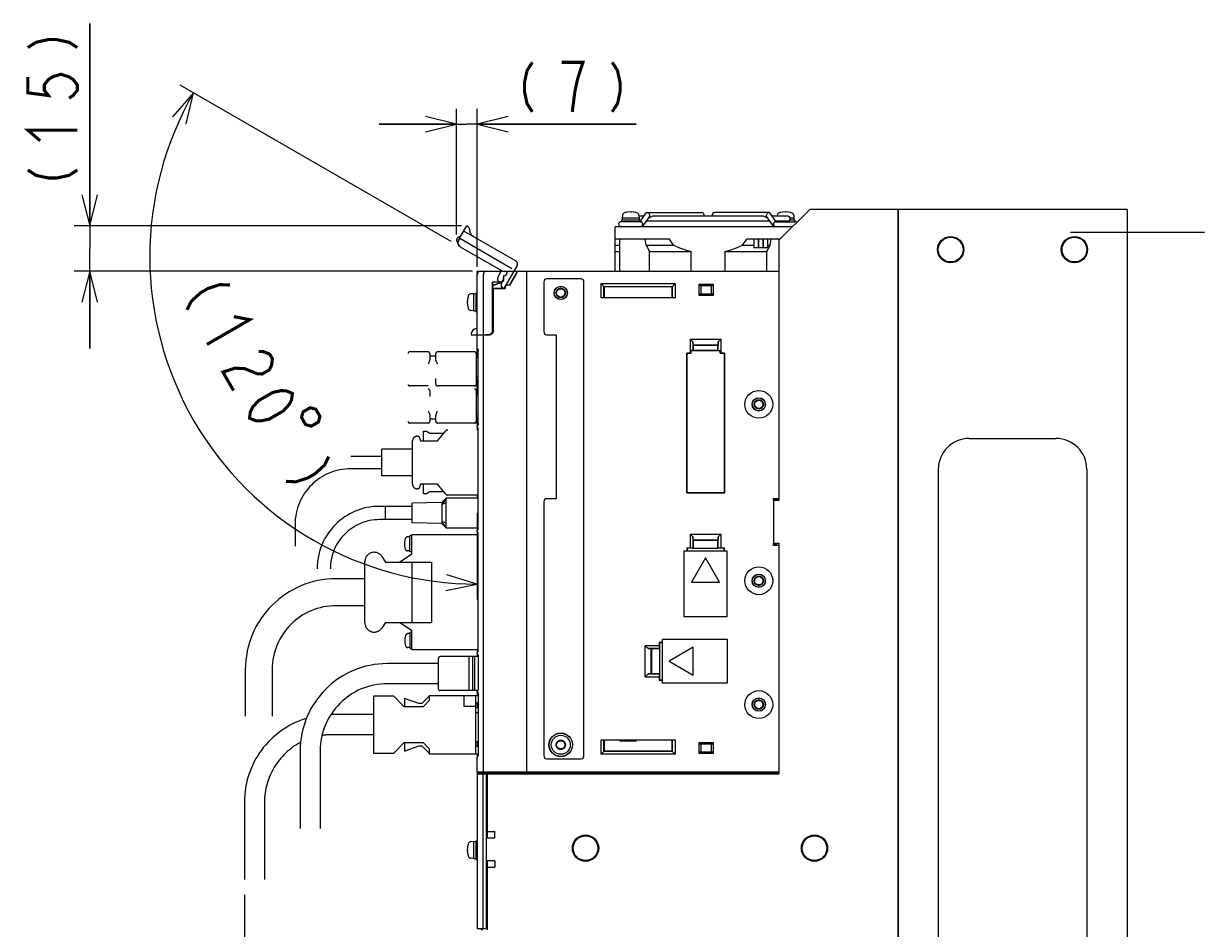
# Model space of a CAD drawing. Extents: x 159 to 2026, y 157 to 1386.
# Tile 26 of 28: x 1467 to 1849, y 804 to 1096. Entities that reach past the tile are written whole.
import ezdxf

# ---------------------------------------------------------------- set-up
doc = ezdxf.new("R2010")
doc.units = 0
doc.header["$LTSCALE"] = 115.5
for name, pattern in [('CENTER', [0.6, 0.375, -0.075, 0.075, -0.075]), ('HIDDEN', [0.2, 0.1, -0.1]), ('PHANTOM', [0.8, 0.45, -0.05, 0.1, -0.05, 0.1, -0.05])]:
    doc.linetypes.add(name, pattern=pattern)
doc.layers.get('0').update_dxf_attribs({"linetype": 'CONTINUOUS'})
for name, color, linetype in [('ALL_AXIS', 7, 'CONTINUOUS'), ('ALL_CURVE', 7, 'CONTINUOUS'), ('ALL_DIM', 7, 'CONTINUOUS'), ('ALL_FEATURES', 7, 'CONTINUOUS'), ('DEFAULT_2', 8, 'HIDDEN')]:
    doc.layers.add(name, color=color, linetype=linetype)
doc.dimstyles.get("Standard").update_dxf_attribs({"dimtxt": 2.5, "dimasz": 2.5, "dimexe": 1.25, "dimexo": 0.625, "dimtad": 1, "dimcen": 2.5, "dimazin": 3, "dimtfac": 1, "dimtmove": 0, "dimatfit": 3})

# ---------------------------------------------------------------- blocks, each defined once
blk = doc.blocks.new('_OPEN')
at = {"color": 0, "linetype": 'BYBLOCK'}
for p, q in [((0, 0), (-1, 0.25)), ((-1, -0.25), (0, 0)), ((-1, 0), (0, 0))]:
    blk.add_line(p, q, dxfattribs=at)
blk = doc.blocks.new('*D9')
at = {"layer": 'ALL_DIM', "color": 2, "linetype": 'CONTINUOUS'}
for p, q in [((1538.75, 814.5), (1538.75, 588.5)), ((1614, 798.7), (1614, 588.5)), ((1538.75, 593.5), (1576.375, 593.5)), ((1614, 593.5), (1576.375, 593.5))]:
    blk.add_line(p, q, dxfattribs=at)
at = {"layer": 'ALL_DIM', "color": 2, "linetype": 'CONTINUOUS', "xscale": 10, "yscale": 10, "zscale": 10, "rotation": 180}
blk.add_blockref('_OPEN', (1538.75, 593.5), dxfattribs=at)
at = {"layer": 'ALL_DIM', "color": 2, "linetype": 'CONTINUOUS', "xscale": 10, "yscale": 10, "zscale": 10}
blk.add_blockref('_OPEN', (1614, 593.5), dxfattribs=at)
blk = doc.blocks.new('*D10')
at = {"layer": 'ALL_DIM', "color": 2, "linetype": 'CONTINUOUS'}
for p, q in [((1607.31, 1027.85), (1607.31, 1068.5)), ((1614, 1017.4), (1614, 1068.5)), ((1607.31, 1063.5), (1582.31, 1063.5)), ((1582.31, 1063.5), (1610.66, 1063.5)), ((1665.36, 1063.5), (1610.66, 1063.5)), ((1614, 1063.5), (1665.36, 1063.5))]:
    blk.add_line(p, q, dxfattribs=at)
at = {"layer": 'ALL_DIM', "color": 2, "linetype": 'CONTINUOUS', "xscale": 10, "yscale": 10, "zscale": 10}
blk.add_blockref('_OPEN', (1607.31, 1063.5), dxfattribs=at)
at = {"layer": 'ALL_DIM', "color": 2, "linetype": 'CONTINUOUS', "xscale": 10, "yscale": 10, "zscale": 10, "rotation": 180}
blk.add_blockref('_OPEN', (1614, 1063.5), dxfattribs=at)
blk = doc.blocks.new('*D11')
at = {"layer": 'ALL_DIM', "color": 2, "linetype": 'CONTINUOUS'}
for p, q in [((1488.75, 1030.73), (1488.75, 1096.01)), ((1488.75, 1096.01), (1488.75, 1023.36)), ((1608.93, 1030.73), (1483.75, 1030.73)), ((1488.75, 991), (1488.75, 1023.36)), ((1612.5, 1016), (1483.75, 1016)), ((1488.75, 1016), (1488.75, 991))]:
    blk.add_line(p, q, dxfattribs=at)
at = {"layer": 'ALL_DIM', "color": 2, "linetype": 'CONTINUOUS', "xscale": 10, "yscale": 10, "zscale": 10}
for p, rotation in [((1488.75, 1030.73), 270), ((1488.75, 1016), 90)]:
    blk.add_blockref('_OPEN', p, dxfattribs=dict(at, rotation=rotation))
blk = doc.blocks.new('*D12')
at = {"layer": 'ALL_DIM', "color": 2, "linetype": 'CONTINUOUS'}
for p, q in [((1605.54, 1025.64), (1518.01, 1076.17)), ((1614, 937.98), (1614, 909.91))]:
    blk.add_line(p, q, dxfattribs=at)
for points in [[(1519.98, 1063.64), (1522.34, 1073.67), (1515.53, 1065.93)], [(1603.89, 912.89), (1614, 914.91), (1604.13, 917.88)]]:
    blk.add_lwpolyline(points, dxfattribs=at)
for start, end in [(150, 210), (210, 270)]:
    blk.add_arc((1614, 1020.75), 105.84, start, end, dxfattribs=at)

msp = doc.modelspace()

# ---------------------------------------------------------------- linework, layer by layer
at = {"color": 7, "linetype": 'CONTINUOUS'}
for p, q in [((1660.1, 864.5), (1660.1, 864.279)), ((1660.1, 864.279), (1665.5, 864.279)), ((1665.5, 864.279), (1665.5, 864.5))]:
    msp.add_line(p, q, dxfattribs=at)
at = {"layer": 'ALL_AXIS', "color": 3, "linetype": 'CONTINUOUS'}
for p, q in [((1750, 1036), (1750, 646)), ((1824, 1036), (1750, 1036)), ((1824, 1036), (1824, 646))]:
    msp.add_line(p, q, dxfattribs=at)
at = {"layer": 'ALL_AXIS', "color": 7, "linetype": 'CONTINUOUS'}
for p, q in [((1658.6, 1016), (1658.6, 1030.4)), ((1715.9, 1030.4), (1658.6, 1030.4)), ((1666.7, 1032), (1660.5, 1032)), ((1660.6, 1032.5), (1660.6, 1032)), ((1666.599, 1032.5), (1660.601, 1032.5)), ((1660.924, 1034.047), (1660.85, 1033.2)), ((1660.85, 1033.2), (1660.85, 1032.5)), ((1666.35, 1033.2), (1660.85, 1033.2)), ((1666.276, 1034.047), (1666.35, 1033.2)), ((1667.843, 1033.8), (1666.298, 1033.8)), ((1666.35, 1033.2), (1666.35, 1032.5)), ((1666.6, 1032.5), (1666.6, 1032)), ((1708.528, 1032.2), (1668.672, 1032.2)), ((1669.52, 1033.4), (1669.867, 1033.4)), ((1706.347, 1033.8), (1670.853, 1033.8)), ((1707.68, 1033.4), (1707.333, 1033.4)), ((1714.4, 1033.8), (1709.357, 1033.8)), ((1714.4, 1032.2), (1710.488, 1032.2)), ((1710.5, 1032), (1716.694, 1032)), ((1710.6, 1032.2), (1710.6, 1032.042)), ((1710.924, 1034.047), (1710.902, 1033.8)), ((1716.599, 1032.5), (1715.021, 1032.5)), ((1716.35, 1033.2), (1715.165, 1033.2)), ((1716.276, 1034.047), (1716.35, 1033.2)), ((1716.35, 1033.2), (1716.35, 1032.5)), ((1716.6, 1032.5), (1716.6, 1032)), ((1676.1, 1026.4), (1658.6, 1026.4)), ((1711.9, 1026.4), (1701.1, 1026.4)), ((1703.4, 1026.4), (1703.4, 1023.6)), ((1704.8, 1023.6), (1703.4, 1023.6)), ((1704.8, 1026.4), (1704.8, 1023.6)), ((1704.9, 1026.4), (1704.9, 1023.6)), ((1706.3, 1023.6), (1704.9, 1023.6)), ((1706.3, 1026.4), (1706.3, 1023.6)), ((1706.4, 1026.4), (1706.4, 1023.6)), ((1707.8, 1023.6), (1706.4, 1023.6)), ((1707.8, 1026.4), (1707.8, 1023.6)), ((1683.1, 1016), (1683.1, 1022.4)), ((1694.1, 1016), (1694.1, 1022.4)), ((1630, 854), (1630, 1015)), ((1612.8, 1008.75), (1611.953, 1008.676)), ((1612.8, 1008.75), (1612.8, 1003.25)), ((1612.8, 1008.75), (1613.5, 1008.75)), ((1613.5, 1009), (1614, 1009)), ((1613.5, 1008.997), (1613.5, 1003.003)), ((1612.8, 1003.25), (1611.953, 1003.324)), ((1612.8, 1003.25), (1613.5, 1003.25)), ((1613.5, 1003), (1614, 1003)), ((1616, 854.3), (1616, 995.388)), ((1710.6, 942.36), (1710.6, 941.9)), ((1710.6, 928.1), (1710.6, 927.64)), ((1611.3, 891.5), (1611.3, 880.5)), ((1614.3, 891.5), (1614.3, 880.817)), ((1614, 854.3), (1614, 858.918)), ((1614, 854.3), (1630, 854.3)), ((1614.3, 854), (1614.3, 854.3)), ((1614.3, 854), (1630, 854)), ((1613.5, 832), (1614, 832)), ((1613.5, 831.997), (1613.5, 826.003)), ((1612.8, 831.75), (1611.953, 831.676)), ((1612.8, 831.75), (1612.8, 826.25)), ((1612.8, 831.75), (1613.5, 831.75)), ((1612.8, 826.25), (1611.953, 826.324)), ((1612.8, 826.25), (1613.5, 826.25)), ((1613.5, 826), (1614, 826))]:
    msp.add_line(p, q, dxfattribs=at)
at = {"layer": 'ALL_AXIS', "color": 7, "linetype": 'CENTER'}
msp.add_line((1849, 1028.5), (1802.086, 1028.5), dxfattribs=at)
at = {"layer": 'ALL_AXIS', "color": 8, "linetype": 'PHANTOM'}
for p, q in [((1604, 942.65), (1602.6, 940.678)), ((1584.4, 935.75), (1584.4, 940.05)), ((1593, 940.05), (1584.4, 940.05)), ((1602.6, 941.3), (1593, 941.1)), ((1593, 934.7), (1593, 941.1)), ((1602.6, 941.3), (1602.6, 934.5)), ((1604, 941.15), (1602.6, 940.678)), ((1593, 935.75), (1584.4, 935.75)), ((1604, 933.15), (1602.6, 935.122)), ((1604, 934.65), (1602.6, 935.122)), ((1602.6, 934.5), (1593, 934.7)), ((1592.201, 930.18), (1591.508, 930.18)), ((1592.201, 925.33), (1592.201, 930.53)), ((1592.895, 930.53), (1592.201, 930.53)), ((1592.895, 924.75), (1592.895, 930.9)), ((1592.895, 930.9), (1614.254, 930.9)), ((1583.195, 923.859), (1584.395, 922.05)), ((1588.895, 922.05), (1592.895, 924.75)), ((1592.201, 925.68), (1591.508, 925.68)), ((1592.895, 925.33), (1592.201, 925.33)), ((1577.695, 902.4), (1577.695, 922.2)), ((1584.395, 902.55), (1583.195, 900.741)), ((1592.895, 899.85), (1588.895, 902.55)), ((1592.295, 898.92), (1591.601, 898.92)), ((1592.295, 894.07), (1592.295, 899.27)), ((1592.895, 899.27), (1592.295, 899.27)), ((1592.895, 893.7), (1592.895, 899.85)), ((1592.295, 894.42), (1591.601, 894.42)), ((1592.895, 894.07), (1592.295, 894.07)), ((1614.254, 893.7), (1592.895, 893.7))]:
    msp.add_line(p, q, dxfattribs=at)
at = {"layer": 'ALL_AXIS', "color": 7, "linetype": 'CONTINUOUS'}
for points in [[(1670.853, 1033.8), (1670.66, 1033.761), (1670.458, 1033.66), (1670.259, 1033.539), (1670.059, 1033.439), (1669.867, 1033.4)], [(1707.333, 1033.4), (1707.14, 1033.439), (1706.941, 1033.538), (1706.743, 1033.659), (1706.542, 1033.76), (1706.347, 1033.8)], [(1677.464, 1024.4), (1677.009, 1025.045), (1676.554, 1025.712), (1676.1, 1026.4)], [(1677.464, 1024.4), (1679.4, 1023.572), (1681.273, 1022.909), (1683.1, 1022.4)], [(1694.1, 1022.4), (1695.93, 1022.91), (1697.803, 1023.573), (1699.736, 1024.4)], [(1699.736, 1024.4), (1700.191, 1025.045), (1700.646, 1025.712), (1701.1, 1026.4)]]:
    msp.add_lwpolyline(points, dxfattribs=at)
at = {"layer": 'ALL_AXIS', "color": 3, "linetype": 'CONTINUOUS'}
for centre in [(1767, 1023), (1807, 1023)]:
    msp.add_circle(centre, 4.25, dxfattribs=at)
at = {"layer": 'ALL_AXIS', "color": 7, "linetype": 'CONTINUOUS'}
for centre, radius in [((1767, 1023), 4), ((1807, 1023), 4), ((1705, 973), 4.5), ((1705, 916), 4.5), ((1705, 876), 4.5), ((1641, 863), 3.075), ((1649, 829.6), 4), ((1723, 829.6), 4)]:
    msp.add_circle(centre, radius, dxfattribs=at)
for centre, radius, start, end in [((1661.92, 1033.96), 1, 106.25703, 175), ((1663.6, 1028.2), 7, 73.74297, 106.25703), ((1665.28, 1033.96), 1, 5, 73.74297), ((1711.92, 1033.96), 1, 106.25703, 175), ((1713.6, 1028.2), 7, 73.74297, 106.25703), ((1715.28, 1033.96), 1, 5, 73.74297), ((1660.5, 1031.2), 0.8, 90, 270), ((1666.7, 1031.2), 0.8, 270, 90), ((1710.5, 1031.2), 0.8, 90, 270), ((1714.4, 1033), 0.8, 270, 90), ((1716.7, 1031.2), 0.8, 45.03827, 90), ((1617.8, 1006), 7, 163.74297, 196.25703), ((1612.04, 1007.68), 1, 95, 163.74297), ((1612.04, 1004.32), 1, 196.25703, 265), ((1617.8, 829), 7, 163.74297, 196.25703), ((1612.04, 830.68), 1, 95, 163.74297), ((1612.04, 827.32), 1, 196.25703, 265)]:
    msp.add_arc(centre, radius, start, end, dxfattribs=at)
at = {"layer": 'ALL_AXIS', "color": 8, "linetype": 'PHANTOM'}
for centre, radius, start, end in [((1596.501, 927.93), 6, 163.80865, 196.19135), ((1591.508, 929.38), 0.8, 90, 163.80865), ((1580.695, 922.2), 3, 33.56834, 180), ((1591.508, 926.48), 0.8, 196.19135, 270), ((1580.695, 902.4), 3, 180, 326.43166), ((1596.595, 896.67), 6, 163.80865, 196.19135), ((1591.601, 898.12), 0.8, 90, 163.80865), ((1591.601, 895.22), 0.8, 196.19135, 270)]:
    msp.add_arc(centre, radius, start, end, dxfattribs=at)
at = {"layer": 'ALL_CURVE', "color": 40, "linetype": 'CONTINUOUS'}
for p, q in [((1663.6, 1035.2), (1663.6, 1034.965)), ((1713.6, 1035.2), (1713.6, 1034.965)), ((1610.8, 1006), (1611.035, 1006)), ((1610.8, 829), (1611.035, 829))]:
    msp.add_line(p, q, dxfattribs=at)
for centre, start, end in [((1663.6, 1028.2), 75.0994, 104.9006), ((1713.6, 1028.2), 75.0994, 104.9006), ((1617.8, 1006), 165.0994, 194.9006), ((1617.8, 829), 165.0994, 194.9006)]:
    msp.add_arc(centre, 7, start, end, dxfattribs=at)
at = {"layer": 'ALL_DIM', "color": 2, "linetype": 'CONTINUOUS', "const_width": 1}
for points in [[(1468.75, 1088.268), (1471.417, 1089.988), (1475.417, 1090.848), (1478.083, 1090.848), (1482.083, 1089.988), (1484.75, 1088.268)], [(1631.818, 1083.5), (1630.098, 1080.833), (1629.238, 1076.833), (1629.238, 1074.167), (1630.098, 1070.167), (1631.818, 1067.5)], [(1644.718, 1067.5), (1645.578, 1074.167), (1646.438, 1078.167), (1647.298, 1080.833), (1648.158, 1083.5), (1641.278, 1083.5)], [(1657.618, 1083.5), (1659.338, 1080.833), (1660.198, 1076.833), (1660.198, 1074.167), (1659.338, 1070.167), (1657.618, 1067.5)], [(1468.75, 1078.808), (1468.75, 1073.648), (1475.417, 1072.788), (1474.083, 1074.508), (1474.083, 1076.228), (1475.417, 1077.948), (1476.75, 1078.808), (1479.417, 1079.668), (1482.083, 1078.808), (1483.417, 1077.948), (1484.75, 1076.228), (1484.75, 1074.508), (1483.417, 1072.788), (1482.083, 1071.928)], [(1472.75, 1058.168), (1468.75, 1061.608), (1484.75, 1061.608)], [(1468.75, 1048.708), (1471.417, 1046.988), (1475.417, 1046.128), (1478.083, 1046.128), (1482.083, 1046.988), (1484.75, 1048.708)], [(1534.055, 1011.54), (1530.886, 1011.696), (1526.992, 1010.441), (1524.682, 1009.107), (1521.648, 1006.363), (1520.199, 1003.54)], [(1535.321, 1001.347), (1540.505, 1000.368), (1526.649, 992.368)], [(1543.356, 990.097), (1544.941, 990.019), (1546.955, 989.196), (1547.815, 987.707), (1547.521, 985.551), (1546.796, 984.139), (1544.487, 982.806), (1542.902, 982.884), (1540.887, 983.707), (1538.872, 984.53), (1535.703, 984.686), (1531.809, 983.431), (1535.249, 977.472)], [(1540.409, 968.535), (1540.704, 970.691), (1541.428, 972.103), (1543.308, 974.181), (1547.927, 976.848), (1550.666, 977.436), (1552.251, 977.358), (1554.265, 976.535), (1553.971, 974.379), (1553.246, 972.967), (1551.367, 970.889), (1546.748, 968.223), (1544.008, 967.634), (1542.424, 967.712), (1540.409, 968.535)], [(1560.015, 971.91), (1557.705, 970.577), (1557.217, 968.756), (1558.551, 966.446), (1560.372, 965.958), (1562.681, 967.291), (1563.169, 969.113), (1561.836, 971.422), (1560.015, 971.91)], [(1566.049, 956.126), (1564.599, 953.303), (1561.565, 950.558), (1559.256, 949.225), (1555.362, 947.97), (1552.192, 948.126)]]:
    msp.add_lwpolyline(points, dxfattribs=at)
at = {"layer": 'ALL_FEATURES', "color": 7, "linetype": 'CONTINUOUS'}
for p, q in [((1666.614, 1032.061), (1668.588, 1034.853)), ((1668.872, 1035), (1686.5, 1035)), ((1708.328, 1035), (1690.7, 1035)), ((1710.629, 1032), (1708.612, 1034.853)), ((1666.7, 1032), (1666.75, 1032)), ((1666.75, 1032), (1666.873, 1031.976)), ((1667.461, 1031.419), (1667.55, 1031.2)), ((1667.503, 1030.547), (1669.624, 1033.547)), ((1669.52, 1033.4), (1669.867, 1033.4)), ((1707.68, 1033.4), (1707.333, 1033.4)), ((1709.697, 1030.547), (1707.576, 1033.547)), ((1709.65, 1031.2), (1709.739, 1031.419)), ((1710.327, 1031.976), (1710.45, 1032)), ((1710.506, 1032), (1710.45, 1032)), ((1658.6, 1024.4), (1660.1, 1024.4)), ((1660.1, 1016), (1660.1, 1026.4)), ((1668.583, 1024.4), (1668.228, 1026.4)), ((1668.583, 1024.4), (1669.651, 1022.4)), ((1668.583, 1024.4), (1677.464, 1024.4)), ((1699.736, 1024.4), (1703.4, 1024.4)), ((1704.8, 1024.4), (1704.9, 1024.4)), ((1706.3, 1024.4), (1706.4, 1024.4)), ((1707.549, 1022.4), (1708.617, 1024.4)), ((1707.8, 1024.4), (1708.617, 1024.4)), ((1708.617, 1024.4), (1708.972, 1026.4)), ((1658.6, 1022.4), (1660.1, 1022.4)), ((1669.651, 1016), (1669.651, 1022.4)), ((1669.651, 1022.4), (1683.1, 1022.4)), ((1694.1, 1022.4), (1707.549, 1022.4)), ((1707.549, 1016), (1707.549, 1022.4)), ((1614, 1016), (1711.491, 1016)), ((1614.139, 1015.5), (1614, 1015.5)), ((1623.6, 1015.995), (1623.6, 1015.5)), ((1624.431, 1011.55), (1627, 1016)), ((1630, 854), (1630, 1016)), ((1614, 991.25), (1614, 1015)), ((1616, 995.5), (1616, 1015)), ((1621.534, 1012.532), (1618.969, 1012.442)), ((1618.969, 997.032), (1618.969, 1012.442)), ((1618.969, 1012.442), (1619, 1012.412)), ((1621.535, 1012.501), (1619, 1012.412)), ((1619, 1011.476), (1621.858, 1012.444)), ((1619, 997.001), (1619, 1012.412)), ((1619, 1011.439), (1621.869, 1012.411)), ((1621.147, 1012.487), (1621.346, 1012.429)), ((1621.346, 1012.429), (1621.656, 1012.429)), ((1621.463, 1012.451), (1621.702, 1012.442)), ((1621.838, 1012.506), (1621.656, 1012.444)), ((1622.395, 1013.076), (1622.46, 1013.078)), ((1622.469, 1014.531), (1622.469, 1013.5)), ((1622.469, 1014.531), (1622.5, 1014.5)), ((1622.6, 1014.531), (1622.469, 1014.531)), ((1622.5, 1014.5), (1622.5, 1013.5)), ((1622.6, 1014.5), (1622.5, 1014.5)), ((1622.5, 1013.678), (1622.565, 1013.679)), ((1622.539, 1013.195), (1622.583, 1013.5)), ((1624.431, 1011.55), (1623.7, 1011.55)), ((1624.471, 1011.48), (1623.7, 1011.48)), ((1624.431, 1011.55), (1624.471, 1011.48)), ((1626.503, 1015), (1624.471, 1011.48)), ((1635.5, 1012.5), (1635.5, 996.5)), ((1647.5, 1013.5), (1636.5, 1013.5)), ((1648.5, 859.5), (1648.5, 1012.5)), ((1654, 1007.43), (1654, 1012)), ((1654, 1012), (1655, 1011)), ((1654, 1012), (1678, 1012)), ((1677, 1011), (1678, 1012)), ((1678, 1012), (1678, 1007.43)), ((1685.7, 1008.2), (1685.7, 1011.8)), ((1685.819, 1011.354), (1685.7, 1011.8)), ((1685.7, 1011.8), (1690.3, 1011.8)), ((1685.819, 1011.354), (1690.181, 1011.354)), ((1685.819, 1011.354), (1686.236, 1011.3)), ((1686.236, 1011.3), (1686.236, 1008.7)), ((1689.764, 1011.3), (1686.236, 1011.3)), ((1690.181, 1011.354), (1689.764, 1011.3)), ((1689.764, 1008.7), (1689.764, 1011.3)), ((1690.3, 1011.8), (1690.181, 1011.354)), ((1690.3, 1011.8), (1690.3, 1008.2)), ((1619, 1010.5), (1622.95, 1010.5)), ((1619, 1010.465), (1619.2, 1010.465)), ((1619.2, 1010.465), (1619.2, 996.949)), ((1619.2, 1010.465), (1619.235, 1010.43)), ((1619.235, 996.95), (1619.235, 1010.43)), ((1619.235, 1010.43), (1623.02, 1010.43)), ((1622.95, 1010.5), (1622.95, 1010.8)), ((1622.95, 1010.5), (1623.02, 1010.43)), ((1623.02, 1010.8), (1623.02, 1010.43)), ((1654.964, 1007.464), (1654, 1007.43)), ((1678, 1007.43), (1654, 1007.43)), ((1654.964, 1007.464), (1654.964, 1011.036)), ((1654.964, 1011.036), (1677.036, 1011.036)), ((1654.964, 1007.464), (1655, 1007.5)), ((1655, 1011), (1655, 1007.5)), ((1677, 1011), (1655, 1011)), ((1655, 1007.5), (1677, 1007.5)), ((1677, 1007.5), (1677, 1011)), ((1677.036, 1007.464), (1677, 1007.5)), ((1677.036, 1011.036), (1677.036, 1007.464)), ((1678, 1007.43), (1677.036, 1007.464)), ((1685.7, 1008.2), (1685.819, 1008.646)), ((1690.3, 1008.2), (1685.7, 1008.2)), ((1685.819, 1008.646), (1686.236, 1008.7)), ((1690.181, 1008.646), (1685.819, 1008.646)), ((1686.236, 1008.7), (1689.764, 1008.7)), ((1690.181, 1008.646), (1689.764, 1008.7)), ((1690.181, 1008.646), (1690.3, 1008.2)), ((1611.998, 995.5), (1617.501, 995.5)), ((1614, 995.318), (1617.786, 995.451)), ((1616.3, 995.5), (1616.3, 995.399)), ((1616.685, 995.5), (1616.685, 995.534)), ((1616.685, 995.534), (1617.468, 995.533)), ((1617.964, 995.573), (1617.501, 995.5)), ((1618.382, 995.786), (1617.964, 995.573)), ((1618, 995.479), (1618, 995.592)), ((1636.5, 995.5), (1639.5, 995.5)), ((1639.5, 995.5), (1639.5, 942.5)), ((1682.8, 994.1), (1682.8, 989.57)), ((1682.8, 994.1), (1683.728, 993.172)), ((1682.8, 994.1), (1692.8, 994.1)), ((1683.764, 992.136), (1683.728, 993.172)), ((1683.728, 993.172), (1683.728, 990.463)), ((1691.872, 993.172), (1691.836, 992.136)), ((1691.872, 993.172), (1692.8, 994.1)), ((1691.872, 990.463), (1691.872, 993.172)), ((1692.8, 989.57), (1692.8, 994.1)), ((1614, 988.095), (1614, 991.246)), ((1614.145, 990.989), (1614.068, 991.056)), ((1614.185, 990.973), (1614.145, 990.989)), ((1614.181, 990.981), (1614.179, 990.983)), ((1614.225, 990.89), (1614.26, 990.77)), ((1614.298, 990.422), (1614.298, 990.402)), ((1614.298, 966.798), (1614.298, 990.402)), ((1681.73, 989.57), (1681.73, 944.43)), ((1681.73, 989.57), (1681.741, 989.559)), ((1682.8, 989.57), (1681.73, 989.57)), ((1681.741, 944.441), (1681.741, 989.559)), ((1681.741, 989.559), (1683.1, 989.559)), ((1683.1, 989.559), (1682.8, 989.57)), ((1683.728, 990.463), (1683.1, 990.441)), ((1683.1, 989.559), (1683.1, 990.441)), ((1683.1, 990.441), (1692.5, 990.441)), ((1683.728, 990.463), (1683.8, 990.536)), ((1683.764, 992.136), (1683.8, 992.1)), ((1683.764, 992.136), (1691.836, 992.136)), ((1683.8, 992.1), (1683.8, 990.536)), ((1691.8, 992.1), (1683.8, 992.1)), ((1683.8, 990.536), (1691.8, 990.536)), ((1691.836, 992.136), (1691.8, 992.1)), ((1691.8, 990.536), (1691.8, 992.1)), ((1691.872, 990.463), (1691.8, 990.536)), ((1691.872, 990.463), (1692.5, 990.441)), ((1692.5, 989.559), (1692.5, 990.441)), ((1692.8, 989.57), (1692.5, 989.559)), ((1692.5, 989.559), (1693.859, 989.559)), ((1693.87, 989.57), (1692.8, 989.57)), ((1693.87, 989.57), (1693.859, 989.559)), ((1693.859, 989.559), (1693.859, 944.441)), ((1693.87, 944.43), (1693.87, 989.57)), ((1614, 976.095), (1614, 980.795)), ((1614, 966.739), (1614, 968.795)), ((1614, 965.761), (1614, 965.95)), ((1614.022, 965.651), (1614, 965.761)), ((1614.084, 965.56), (1614.022, 965.651)), ((1614.146, 966.212), (1614.068, 966.144)), ((1614.168, 965.504), (1614.084, 965.56)), ((1614.186, 966.227), (1614.146, 966.212)), ((1614.192, 966.237), (1614.184, 966.224)), ((1614.298, 966.798), (1614.297, 966.763)), ((1614, 964.989), (1614, 964.7)), ((1614.246, 965.145), (1614.254, 964.979)), ((1614.254, 932.921), (1614.254, 964.979)), ((1614, 943.7), (1614, 942.65)), ((1681.73, 944.43), (1681.741, 944.441)), ((1681.73, 944.43), (1693.87, 944.43)), ((1693.859, 944.441), (1681.741, 944.441)), ((1693.87, 944.43), (1693.859, 944.441)), ((1709.704, 942.57), (1709.704, 927.43)), ((1709.8, 942.378), (1709.704, 942.57)), ((1709.704, 942.57), (1711.5, 942.57)), ((1711.5, 942.57), (1711.483, 942.5)), ((1635.5, 941.5), (1635.5, 859.5)), ((1639.5, 942.5), (1636.5, 942.5)), ((1709.739, 942.5), (1711.483, 942.5)), ((1709.8, 941.9), (1709.8, 942.378)), ((1709.8, 942.378), (1710.1, 942.378)), ((1614, 933.15), (1614, 932.911)), ((1614.022, 932.249), (1614, 932.139)), ((1614, 931.861), (1614, 932.139)), ((1614.022, 931.751), (1614, 931.861)), ((1614.084, 932.34), (1614.022, 932.249)), ((1614.084, 931.66), (1614.022, 931.751)), ((1614.168, 932.396), (1614.084, 932.34)), ((1614.168, 931.604), (1614.084, 931.66)), ((1614.254, 932.921), (1614.246, 932.756)), ((1614.246, 931.246), (1614.254, 931.079)), ((1682.8, 931.1), (1682.8, 926.57)), ((1682.8, 931.1), (1683.728, 930.172)), ((1682.8, 931.1), (1692.8, 931.1)), ((1691.872, 930.172), (1692.8, 931.1)), ((1692.8, 926.57), (1692.8, 931.1)), ((1614, 931.089), (1614, 930.9)), ((1614.254, 893.521), (1614.254, 931.079)), ((1683.764, 929.136), (1683.728, 930.172)), ((1683.728, 930.172), (1683.728, 926.537)), ((1683.764, 929.136), (1683.8, 929.1)), ((1683.764, 929.136), (1691.836, 929.136)), ((1683.8, 929.1), (1683.8, 926.535)), ((1691.8, 929.1), (1683.8, 929.1)), ((1691.836, 929.136), (1691.8, 929.1)), ((1691.8, 926.535), (1691.8, 929.1)), ((1691.872, 930.172), (1691.836, 929.136)), ((1691.872, 926.537), (1691.872, 930.172)), ((1709.704, 927.43), (1709.8, 927.622)), ((1711.5, 927.43), (1709.704, 927.43)), ((1709.739, 927.5), (1711.483, 927.5)), ((1709.8, 927.622), (1709.8, 928.1)), ((1710.1, 927.622), (1709.8, 927.622)), ((1711.5, 927.43), (1711.483, 927.5)), ((1680.8, 925.6), (1680.8, 904.5)), ((1694.8, 925.6), (1680.8, 925.6)), ((1681.73, 926.57), (1681.73, 925.6)), ((1681.73, 926.57), (1681.8, 926.5)), ((1682.8, 926.57), (1681.73, 926.57)), ((1681.8, 926.5), (1681.8, 925.6)), ((1683.765, 926.5), (1681.8, 926.5)), ((1683.728, 926.537), (1682.8, 926.57)), ((1683.728, 926.537), (1683.765, 926.5)), ((1683.765, 926.5), (1683.8, 926.535)), ((1683.8, 926.535), (1691.8, 926.535)), ((1691.835, 926.5), (1691.8, 926.535)), ((1691.872, 926.537), (1691.835, 926.5)), ((1693.8, 926.5), (1691.835, 926.5)), ((1692.8, 926.57), (1691.872, 926.537)), ((1693.87, 926.57), (1692.8, 926.57)), ((1693.87, 926.57), (1693.8, 926.5)), ((1693.8, 925.6), (1693.8, 926.5)), ((1693.87, 925.6), (1693.87, 926.57)), ((1694.8, 904.5), (1694.8, 925.6)), ((1687.8, 923.394), (1683.3, 915.6)), ((1692.3, 915.6), (1687.8, 923.394)), ((1683.3, 915.6), (1692.3, 915.6)), ((1680.8, 904.5), (1694.8, 904.5)), ((1673.8, 897), (1673.8, 883)), ((1694.9, 897), (1673.8, 897)), ((1694.9, 883), (1694.9, 897)), ((1614, 893.7), (1614, 893.511)), ((1614.084, 892.94), (1614.022, 892.849)), ((1614.168, 892.996), (1614.084, 892.94)), ((1614.254, 893.521), (1614.246, 893.356)), ((1668.3, 885), (1668.3, 895)), ((1669.228, 894.072), (1668.3, 895)), ((1672.83, 895), (1668.3, 895)), ((1672.863, 894.072), (1669.228, 894.072)), ((1669.228, 894.072), (1670.264, 894.036)), ((1670.264, 885.964), (1670.264, 894.036)), ((1670.264, 894.036), (1670.3, 894)), ((1670.3, 894), (1670.3, 886)), ((1672.865, 894), (1670.3, 894)), ((1672.83, 896.07), (1672.83, 895)), ((1672.83, 896.07), (1672.9, 896)), ((1673.8, 896.07), (1672.83, 896.07)), ((1672.83, 895), (1672.863, 894.072)), ((1672.863, 894.072), (1672.9, 894.035)), ((1672.9, 894.035), (1672.865, 894)), ((1672.865, 894), (1672.865, 886)), ((1672.9, 896), (1672.9, 894.035)), ((1673.8, 896), (1672.9, 896)), ((1683.8, 894.5), (1676.006, 890)), ((1683.8, 885.5), (1683.8, 894.5)), ((1612.5, 891.5), (1611.3, 891.5)), ((1612.5, 891.5), (1612.5, 880.5)), ((1613.1, 891.5), (1613.1, 880.5)), ((1614.3, 891.5), (1613.1, 891.5)), ((1614.022, 892.849), (1614, 892.739)), ((1614, 892.466), (1614, 892.739)), ((1614, 891.5), (1614, 891.67)), ((1614.301, 891.827), (1614.312, 891.628)), ((1614.312, 891.628), (1614.312, 881.015)), ((1676.006, 890), (1683.8, 885.5)), ((1668.3, 885), (1669.228, 885.928)), ((1670.264, 885.964), (1669.228, 885.928)), ((1669.228, 885.928), (1672.863, 885.928)), ((1670.264, 885.964), (1670.3, 886)), ((1670.3, 886), (1672.865, 886)), ((1672.863, 885.928), (1672.83, 885)), ((1672.863, 885.928), (1672.9, 885.965)), ((1672.9, 885.965), (1672.865, 886)), ((1672.9, 885.965), (1672.9, 884)), ((1668.3, 885), (1672.83, 885)), ((1672.83, 885), (1672.83, 883.93)), ((1672.83, 883.93), (1672.9, 884)), ((1672.83, 883.93), (1673.8, 883.93)), ((1672.9, 884), (1673.8, 884)), ((1673.8, 883), (1694.9, 883)), ((1612.5, 880.5), (1611.3, 880.5)), ((1614.222, 880.5), (1613.1, 880.5)), ((1614, 879.958), (1614, 880.212)), ((1614, 879.16), (1614, 878.9)), ((1614.19, 880.376), (1614.206, 880.471)), ((1614.19, 879.794), (1614.19, 880.376)), ((1614.19, 879.794), (1614.213, 879.68)), ((1614.206, 880.471), (1614.222, 880.51)), ((1614.213, 879.68), (1614.222, 879.659)), ((1614.222, 880.511), (1614.222, 880.51)), ((1614.222, 879.659), (1614.222, 879.659)), ((1614.312, 881.015), (1614.311, 880.996)), ((1614.311, 879.174), (1614.312, 879.155)), ((1614.312, 879.155), (1614.312, 859.735)), ((1614, 876.5), (1614, 875)), ((1614, 864), (1614, 862.5)), ((1654, 860), (1654, 864.57)), ((1654, 864.57), (1678, 864.57)), ((1654, 864.57), (1654.964, 864.536)), ((1654.964, 860.964), (1654.964, 864.536)), ((1654.964, 864.536), (1655, 864.5)), ((1655, 864.5), (1655, 861)), ((1677, 864.5), (1655, 864.5)), ((1677.036, 864.536), (1677, 864.5)), ((1677, 861), (1677, 864.5)), ((1677.036, 864.536), (1678, 864.57)), ((1677.036, 864.536), (1677.036, 860.964)), ((1678, 864.57), (1678, 860)), ((1685.7, 860.2), (1685.7, 863.8)), ((1685.819, 863.354), (1685.7, 863.8)), ((1685.7, 863.8), (1690.3, 863.8)), ((1685.819, 863.354), (1690.181, 863.354)), ((1685.819, 863.354), (1686.236, 863.3)), ((1686.236, 863.3), (1686.236, 860.7)), ((1689.764, 863.3), (1686.236, 863.3)), ((1690.181, 863.354), (1689.764, 863.3)), ((1689.764, 860.7), (1689.764, 863.3)), ((1690.3, 863.8), (1690.181, 863.354)), ((1690.3, 863.8), (1690.3, 860.2)), ((1614, 860.1), (1614, 859.714)), ((1614.312, 859.735), (1614.302, 859.549)), ((1654, 860), (1655, 861)), ((1678, 860), (1654, 860)), ((1677.036, 860.964), (1654.964, 860.964)), ((1655, 861), (1677, 861)), ((1677, 861), (1678, 860)), ((1685.7, 860.2), (1685.819, 860.646)), ((1690.3, 860.2), (1685.7, 860.2)), ((1685.819, 860.646), (1686.236, 860.7)), ((1690.181, 860.646), (1685.819, 860.646)), ((1686.236, 860.7), (1689.764, 860.7)), ((1690.181, 860.646), (1689.764, 860.7)), ((1690.181, 860.646), (1690.3, 860.2)), ((1636.5, 858.5), (1647.5, 858.5)), ((1615.2, 854), (1615.2, 853.6)), ((1615.8, 853.6), (1616.914, 853.6)), ((1616.914, 853.6), (1616.914, 803.7)), ((1617.2, 854), (1617.2, 853.6)), ((1618.5, 853.6), (1618.5, 854)), ((1620, 854), (1620, 853.6)), ((1630, 854.3), (1711.5, 854.3)), ((1630, 854), (1711.497, 854)), ((1688.75, 853.941), (1688.691, 854)), ((1688.75, 853.6), (1688.75, 853.941)), ((1703.25, 853.941), (1688.75, 853.941)), ((1703.309, 854), (1703.25, 853.941)), ((1703.25, 853.6), (1703.25, 853.941)), ((1617.2, 835), (1617.2, 833)), ((1617.2, 825.5), (1617.2, 823.5)), ((1617.2, 807.2), (1616.914, 807.2)), ((1617.2, 805.2), (1616.914, 805.2)), ((1615.8, 803.7), (1616.914, 803.7))]:
    msp.add_line(p, q, dxfattribs=at)
at = {"layer": 'ALL_FEATURES', "color": 3, "linetype": 'CONTINUOUS'}
for p, q in [((1721.5, 1036), (1711.5, 1026)), ((1750, 1036), (1721.5, 1036)), ((1750, 646), (1750, 1036)), ((1711.5, 1026), (1711.5, 941.9)), ((1614, 1015), (1614, 1016)), ((1614, 966.739), (1614, 965.954)), ((1614, 965.761), (1614, 964.989)), ((1773, 962), (1801, 962)), ((1763, 952), (1763, 770)), ((1811, 952), (1811, 770)), ((1709.8, 941.9), (1709.8, 928.1)), ((1711.5, 941.9), (1709.8, 941.9)), ((1614, 932.911), (1614, 932.139)), ((1614, 931.861), (1614, 931.089)), ((1709.8, 928.1), (1711.5, 928.1)), ((1711.5, 928.1), (1711.5, 853.6)), ((1614, 893.511), (1614, 892.739)), ((1614, 892.463), (1614, 891.67)), ((1614, 880.5), (1614, 880.212)), ((1614, 879.958), (1614, 879.16)), ((1614, 859.714), (1614, 858.919)), ((1614, 854.3), (1614, 803.7)), ((1614, 853.6), (1615.8, 853.6)), ((1615.8, 853.6), (1615.8, 803.7)), ((1616.914, 853.6), (1711.5, 853.6)), ((1617.2, 852.6), (1616.914, 852.6)), ((1617.2, 853.6), (1617.2, 835)), ((1617.3, 853.6), (1617.3, 854)), ((1623, 853.6), (1623, 854)), ((1616.914, 844.6), (1617.2, 844.6)), ((1616.914, 833), (1619.7, 833)), ((1617.2, 835), (1619.7, 835)), ((1619.7, 833), (1619.7, 835)), ((1619.7, 825.5), (1616.914, 825.5)), ((1619.7, 825.5), (1619.7, 823.5)), ((1617.2, 823.5), (1617.2, 803.2)), ((1617.2, 823.5), (1619.7, 823.5)), ((1614, 803.7), (1615.8, 803.7))]:
    msp.add_line(p, q, dxfattribs=at)
at = {"layer": 'ALL_FEATURES', "color": 8, "linetype": 'PHANTOM'}
for p, q in [((1608.323, 1026.677), (1610.662, 1030.729)), ((1607.911, 1025.963), (1608.319, 1026.67)), ((1608.353, 1026.66), (1607.957, 1025.975)), ((1608.319, 1026.67), (1608.349, 1026.653)), ((1608.353, 1026.66), (1625.211, 1016.927)), ((1626.549, 1019.245), (1609.662, 1028.995)), ((1607.729, 1025.261), (1607.562, 1025.358)), ((1608.461, 1023.915), (1621.808, 1016.209)), ((1608.504, 1023.926), (1621.85, 1016.221)), ((1620.645, 1013.955), (1621.85, 1016.221)), ((1621.697, 1016), (1621.808, 1016.209)), ((1621.85, 1016.221), (1621.808, 1016.209)), ((1626.915, 1017.879), (1622.617, 1010.434)), ((1621.909, 1012.145), (1621.016, 1012.661)), ((1621.866, 1012.134), (1621.248, 1012.491)), ((1621.816, 1012.047), (1621.866, 1012.134)), ((1621.843, 1012.032), (1621.909, 1012.145)), ((1621.909, 1012.145), (1621.866, 1012.134)), ((1622.611, 1010.434), (1622.182, 1010.681)), ((1598.15, 989.945), (1592.15, 989.945)), ((1598.65, 989.445), (1598.65, 987.528)), ((1600.65, 988.595), (1598.65, 988.595)), ((1600.65, 987.528), (1600.65, 989.445)), ((1613.15, 989.945), (1601.15, 989.945)), ((1613.65, 989.445), (1613.65, 979.445)), ((1614.298, 988.095), (1613.65, 988.095)), ((1600.65, 979.445), (1600.65, 981.362)), ((1614.298, 981.795), (1613.65, 981.795)), ((1614.298, 980.795), (1613.65, 980.795)), ((1598.15, 978.945), (1592.15, 978.945)), ((1598.65, 977.445), (1598.65, 975.528)), ((1613.15, 978.945), (1601.15, 978.945)), ((1613.65, 977.445), (1613.65, 967.445)), ((1614.298, 976.095), (1613.65, 976.095)), ((1598.65, 969.362), (1598.65, 967.445)), ((1600.65, 967.445), (1600.65, 969.362)), ((1614.298, 969.795), (1613.65, 969.795)), ((1598.15, 966.945), (1592.15, 966.945)), ((1598.65, 968.295), (1600.65, 968.295)), ((1613.15, 966.945), (1601.15, 966.945)), ((1614.298, 968.795), (1613.65, 968.795)), ((1594.62, 962.7), (1595.12, 962.7)), ((1595.12, 962.7), (1595.62, 961.2)), ((1596.62, 961.2), (1596.62, 964.3)), ((1596.62, 964.3), (1597.62, 964.3)), ((1597.62, 964.3), (1598.72, 963.7)), ((1598.72, 963.7), (1603.263, 963.7)), ((1601.12, 961.2), (1603.881, 964.421)), ((1583.12, 949.9), (1583.12, 958.5)), ((1593.12, 958.5), (1583.12, 958.5)), ((1593.12, 947.2), (1593.12, 961.2)), ((1595.62, 961.2), (1601.12, 961.2)), ((1583.12, 956.2), (1573.12, 956.2)), ((1583.12, 952.2), (1573.12, 952.2)), ((1593.12, 949.9), (1583.12, 949.9)), ((1595.62, 947.2), (1595.12, 945.7)), ((1601.12, 947.2), (1595.62, 947.2)), ((1596.62, 944.1), (1596.62, 947.2)), ((1603.881, 943.979), (1601.12, 947.2)), ((1595.12, 945.7), (1594.62, 945.7)), ((1597.62, 944.1), (1596.62, 944.1)), ((1598.72, 944.7), (1597.62, 944.1)), ((1603.263, 944.7), (1598.72, 944.7)), ((1604, 942.65), (1602.6, 941.3)), ((1604, 933.15), (1604, 942.65)), ((1614.254, 942.65), (1604, 942.65)), ((1614.254, 943.7), (1604.488, 943.7)), ((1584.4, 940.05), (1582.4, 940.05)), ((1584.4, 935.75), (1584.4, 940.05)), ((1584.4, 935.75), (1582.4, 935.75)), ((1555.12, 934.2), (1555.12, 927.2)), ((1602.6, 934.5), (1604, 933.15)), ((1604, 933.15), (1614.254, 933.15)), ((1584.395, 922.05), (1599.195, 922.05)), ((1592.895, 922.05), (1592.895, 902.55)), ((1599.195, 922.05), (1599.195, 902.55)), ((1577.695, 916.65), (1568.395, 916.65)), ((1577.695, 907.95), (1568.395, 907.95)), ((1584.395, 902.55), (1599.195, 902.55)), ((1601.5, 889.25), (1585, 889.25)), ((1601.5, 881), (1601.5, 891)), ((1611.3, 891.5), (1602, 891.5)), ((1613.1, 891.5), (1612.5, 891.5)), ((1539.045, 887.3), (1539.045, 872.3)), ((1547.745, 887.3), (1547.745, 872.3)), ((1601.5, 882.75), (1585, 882.75)), ((1580.5, 878.7), (1580.5, 860.3)), ((1587, 878.7), (1580.5, 878.7)), ((1590.4, 875.3), (1587, 878.7)), ((1590.5, 878), (1590.5, 875.3)), ((1595.086, 876.3), (1590.5, 878)), ((1598.5, 878.714), (1596.086, 876.3)), ((1598.5, 878.9), (1598.5, 877.3)), ((1598.5, 878.9), (1614.312, 878.9)), ((1611.3, 880.5), (1602, 880.5)), ((1609.7, 878.9), (1609.7, 875.4)), ((1613.1, 880.5), (1612.5, 880.5)), ((1613.5, 860.1), (1613.5, 878.9)), ((1596.5, 875.3), (1590.4, 875.3)), ((1596.086, 876.3), (1595.086, 876.3)), ((1598.5, 877.3), (1596.5, 875.3)), ((1613.5, 875.4), (1609.7, 875.4)), ((1614.312, 876.5), (1613.5, 876.5)), ((1614.312, 875), (1613.5, 875)), ((1580.5, 872.75), (1567, 872.75)), ((1614.312, 873.3), (1613.5, 873.3)), ((1580.5, 866.25), (1567, 866.25)), ((1587, 860.3), (1590.4, 863.7)), ((1590.4, 863.7), (1596.5, 863.7)), ((1590.5, 863.7), (1590.5, 861)), ((1590.5, 861), (1595.086, 862.7)), ((1595.086, 862.7), (1596.086, 862.7)), ((1596.086, 862.7), (1598.5, 860.286)), ((1596.5, 863.7), (1598.5, 861.7)), ((1614.312, 864), (1613.5, 864)), ((1614.312, 862.5), (1613.5, 862.5)), ((1556.75, 861), (1556.75, 836)), ((1563.25, 861), (1563.25, 836)), ((1580.5, 860.3), (1587, 860.3)), ((1598.5, 861.7), (1598.5, 860.1)), ((1598.5, 860.1), (1614.312, 860.1)), ((1538.75, 844.5), (1538.75, 819.5)), ((1545.25, 844.5), (1545.25, 819.5))]:
    msp.add_line(p, q, dxfattribs=at)
at = {"layer": 'ALL_FEATURES', "color": 7, "linetype": 'CONTINUOUS'}
for points in [[(1668.588, 1034.853), (1668.716, 1034.965), (1668.872, 1035)], [(1668.872, 1035), (1669.048, 1034.965), (1669.241, 1034.853), (1669.42, 1034.677), (1669.57, 1034.451), (1669.672, 1034.2)], [(1669.672, 1034.2), (1669.717, 1033.949), (1669.7, 1033.723), (1669.624, 1033.547)], [(1707.576, 1033.547), (1707.5, 1033.723), (1707.483, 1033.949), (1707.528, 1034.2)], [(1707.528, 1034.2), (1707.63, 1034.451), (1707.78, 1034.677), (1707.959, 1034.853), (1708.152, 1034.965), (1708.328, 1035)], [(1708.328, 1035), (1708.484, 1034.965), (1708.612, 1034.853)], [(1667.503, 1030.547), (1667.375, 1030.435), (1667.219, 1030.4)], [(1667.55, 1031.2), (1667.595, 1030.949), (1667.578, 1030.723), (1667.503, 1030.547)], [(1709.697, 1030.547), (1709.622, 1030.723), (1709.605, 1030.949), (1709.65, 1031.2)], [(1709.981, 1030.4), (1709.825, 1030.435), (1709.697, 1030.547)], [(1616.677, 1016), (1616.487, 1015.96), (1616.306, 1015.836), (1616.15, 1015.629), (1616.041, 1015.344), (1616, 1015)], [(1623.573, 1015.5), (1623.556, 1015.333), (1623.51, 1015.166), (1623.43, 1015)], [(1623.6, 1015.995), (1623.589, 1015.915), (1623.58, 1015.744), (1623.573, 1015.5)], [(1626.503, 1015), (1626.664, 1015.281), (1626.805, 1015.533), (1626.916, 1015.737), (1626.992, 1015.883), (1627.033, 1015.971), (1627.04, 1016)], [(1621.656, 1012.429), (1621.949, 1012.515), (1622.21, 1012.683), (1622.411, 1012.914), (1622.539, 1013.195)], [(1622.583, 1013.5), (1622.561, 1013.715), (1622.5, 1013.913)], [(1614, 997.5), (1613.609, 997.46), (1613.066, 997.266), (1612.591, 996.919), (1612.24, 996.447), (1612.043, 995.904), (1612, 995.5)], [(1617.468, 995.533), (1617.932, 995.606), (1618.35, 995.819), (1618.682, 996.15), (1618.895, 996.569), (1618.969, 997.032)], [(1619.235, 996.95), (1619.186, 996.57), (1619.043, 996.215), (1618.814, 995.908), (1618.515, 995.669), (1618.165, 995.513), (1617.786, 995.451)], [(1618, 995.479), (1618.324, 995.585), (1618.617, 995.762), (1618.862, 996.001), (1619.046, 996.288), (1619.161, 996.609), (1619.2, 996.949)], [(1619, 997.001), (1618.927, 996.537), (1618.714, 996.118), (1618.382, 995.786)], [(1617.888, 995.464), (1617.944, 995.473), (1618, 995.485)], [(1614.068, 991.056), (1614.017, 991.145), (1614, 991.25)], [(1614.179, 990.983), (1614.193, 990.961), (1614.225, 990.89)], [(1614.26, 990.77), (1614.286, 990.61), (1614.298, 990.422)], [(1614.068, 966.144), (1614.017, 966.054), (1614, 965.95)], [(1614.14, 965.521), (1614.139, 965.523), (1614.154, 965.5), (1614.187, 965.427)], [(1614.297, 966.763), (1614.285, 966.578), (1614.258, 966.421), (1614.224, 966.305), (1614.192, 966.237)], [(1614.187, 965.427), (1614.221, 965.306), (1614.246, 965.145)], [(1710.6, 942.36), (1710.593, 942.363), (1710.533, 942.369), (1710.422, 942.374), (1710.271, 942.377), (1710.1, 942.378)], [(1614.14, 931.621), (1614.139, 931.623), (1614.154, 931.6), (1614.187, 931.527)], [(1614.246, 932.756), (1614.223, 932.602), (1614.191, 932.483), (1614.159, 932.408), (1614.15, 932.393)], [(1614.187, 931.527), (1614.221, 931.406), (1614.246, 931.246)], [(1710.6, 927.64), (1710.593, 927.637), (1710.533, 927.631), (1710.422, 927.626), (1710.271, 927.623), (1710.1, 927.622)], [(1614.246, 893.356), (1614.223, 893.202), (1614.191, 893.083), (1614.159, 893.008), (1614.15, 892.993)], [(1614.195, 892.195), (1614.193, 892.197), (1614.206, 892.177), (1614.238, 892.109)], [(1614.238, 892.109), (1614.274, 891.988), (1614.301, 891.827)], [(1614.311, 880.996), (1614.3, 880.811), (1614.272, 880.655), (1614.236, 880.542), (1614.222, 880.511)], [(1614.222, 879.659), (1614.236, 879.628), (1614.272, 879.515), (1614.3, 879.359), (1614.311, 879.174)], [(1614.302, 859.549), (1614.276, 859.389), (1614.241, 859.27), (1614.21, 859.202), (1614.202, 859.19)]]:
    msp.add_lwpolyline(points, dxfattribs=at)
at = {"layer": 'ALL_FEATURES', "color": 8, "linetype": 'PHANTOM'}
for points in [[(1611.66, 1028.999), (1611.609, 1029.452), (1611.382, 1030.011), (1611.01, 1030.471), (1610.662, 1030.727)], [(1612.66, 1027.264), (1612.225, 1027.603), (1611.895, 1028.056), (1611.702, 1028.586), (1611.66, 1028.999)], [(1608.461, 1023.915), (1608.096, 1024.21), (1607.84, 1024.604), (1607.719, 1025.057), (1607.743, 1025.526), (1607.911, 1025.963)], [(1607.957, 1025.975), (1607.788, 1025.537), (1607.763, 1025.069), (1607.884, 1024.615), (1608.139, 1024.222), (1608.504, 1023.926)], [(1622.195, 1010.705), (1622.06, 1010.803), (1621.938, 1010.927), (1621.834, 1011.079)], [(1622.611, 1010.434), (1622.547, 1010.483), (1622.403, 1010.576), (1622.195, 1010.705)], [(1622.617, 1010.434), (1622.616, 1010.434), (1622.614, 1010.433), (1622.611, 1010.434)], [(1598.65, 987.528), (1598.61, 987.214), (1598.502, 986.852), (1598.345, 986.446), (1598.15, 985.995)], [(1601.15, 985.995), (1601.036, 986.257), (1600.938, 986.489), (1600.852, 986.703), (1600.777, 986.912), (1600.713, 987.12), (1600.668, 987.328), (1600.65, 987.528)], [(1598.15, 970.895), (1598.264, 970.633), (1598.362, 970.401), (1598.448, 970.187), (1598.523, 969.978), (1598.587, 969.77), (1598.632, 969.562), (1598.65, 969.362)], [(1600.65, 969.362), (1600.69, 969.676), (1600.798, 970.038), (1600.955, 970.444), (1601.15, 970.895)]]:
    msp.add_lwpolyline(points, dxfattribs=at)
at = {"layer": 'ALL_FEATURES', "color": 7, "linetype": 'CONTINUOUS'}
for centre, radius in [((1641, 1009), 2.159), ((1641, 1009), 2.1), ((1641, 1009), 1.337), ((1705, 973), 2.159), ((1705, 973), 2.1), ((1705, 973), 1.337), ((1705, 916), 2.159), ((1705, 916), 2.1), ((1705, 916), 1.337), ((1705, 876), 2.159), ((1705, 876), 2.1), ((1705, 876), 1.337), ((1641, 863), 3.809), ((1641, 863), 3.75), ((1641, 863), 1.337)]:
    msp.add_circle(centre, radius, dxfattribs=at)
at = {"layer": 'ALL_FEATURES', "color": 3, "linetype": 'CONTINUOUS'}
for centre in [(1649, 829.6), (1723, 829.6)]:
    msp.add_circle(centre, 4.25, dxfattribs=at)
at = {"layer": 'ALL_FEATURES', "color": 7, "linetype": 'CONTINUOUS'}
for centre, radius, start, end in [((1686.5, 1034.2), 0.8, 329.49488, 90), ((1690.7, 1034.2), 0.8, 90, 210.50512), ((1615, 1015), 1, 90, 180), ((1622.6, 1015.5), 1, 270, 360), ((1621.5, 1013.5), 1.115, 246.63352, 288.71626), ((1621.5, 1013.5), 1.05, 254.78557, 268), ((1621.5, 1013.5), 0.969, 272, 360), ((1621.5, 1013.5), 1, 272, 360), ((1621.5, 1013.5), 1.05, 288.791, 9.85613), ((1621.5, 1013.5), 1.15, 288.71626, 28.69904), ((1622.6, 1015.5), 0.969, 270, 328.92068), ((1623.7, 1010.8), 0.75, 90, 180), ((1623.7, 1010.8), 0.68, 90, 180), ((1636.5, 1012.5), 1, 90, 180), ((1647.5, 1012.5), 1, 0, 90), ((1636.5, 996.5), 1, 180, 270), ((1617.2, 995.864), 1.064, 200.01596, 206.21884), ((1636.5, 941.5), 1, 90, 180), ((1614.3, 892.463), 0.3, 180, 248.76448), ((1614.3, 880.212), 0.3, 113.25013, 180.00042), ((1614.3, 879.958), 0.3, 180, 253.25962), ((1614.3, 858.919), 0.3, 107.99873, 180), ((1636.5, 859.5), 1, 180, 270), ((1647.5, 859.5), 1, 270, 360), ((1615.7, 803.7), 0.5, 180, 270)]:
    msp.add_arc(centre, radius, start, end, dxfattribs=at)
at = {"layer": 'ALL_FEATURES', "color": 8, "linetype": 'PHANTOM'}
for centre, radius, start, end in [((1608.377, 1026.042), 1.064, 80.01596, 219.98404), ((1626.049, 1018.379), 1, 330, 60), ((1621.5, 1013.5), 0.969, 152, 240), ((1622.682, 1011.547), 1, 150, 240), ((1622.682, 1011.547), 0.969, 150, 208.92068), ((1592.15, 989.445), 0.5, 90, 180), ((1598.15, 989.445), 0.5, 0, 90), ((1601.15, 989.445), 0.5, 90, 180), ((1613.15, 989.445), 0.5, 0, 90), ((1592.15, 979.445), 0.5, 180, 270), ((1598.15, 977.445), 0.5, 0, 90), ((1601.15, 979.445), 0.5, 180, 270), ((1613.15, 979.445), 0.5, 270, 360), ((1613.15, 977.445), 0.5, 0, 90), ((1592.15, 967.445), 0.5, 180, 270), ((1598.15, 967.445), 0.5, 270, 360), ((1601.15, 967.445), 0.5, 180, 270), ((1613.15, 967.445), 0.5, 270, 360), ((1594.62, 961.2), 1.5, 90, 180), ((1604.488, 963.9), 0.8, 90, 139.39871), ((1573.12, 934.2), 18, 90, 180), ((1594.62, 947.2), 1.5, 180, 270), ((1604.488, 944.5), 0.8, 220.60129, 270), ((1582.4, 919.9), 20.15, 90, 180), ((1582.4, 919.9), 15.85, 90, 180), ((1568.395, 887.3), 29.35, 90, 180), ((1568.395, 887.3), 20.65, 90, 180), ((1585, 861), 28.25, 90, 180), ((1602, 891), 0.5, 90, 180), ((1585, 861), 21.75, 90, 180), ((1602, 881), 0.5, 180, 270), ((1567, 844.5), 28.25, 106.92808, 180), ((1567, 844.5), 28.25, 90, 90.63737), ((1567, 844.5), 21.75, 90, 98.29032), ((1567, 844.5), 21.75, 117.63651, 180)]:
    msp.add_arc(centre, radius, start, end, dxfattribs=at)
at = {"layer": 'ALL_FEATURES', "color": 3, "linetype": 'CONTINUOUS'}
for centre, radius, start, end in [((1773, 952), 10, 90, 180), ((1801, 952), 10, 0, 90), ((1621.8, 854.1), 0.5, 270, 348.43332)]:
    msp.add_arc(centre, radius, start, end, dxfattribs=at)
at = {"layer": 'DEFAULT_2', "color": 8, "linetype": 'HIDDEN'}
for centre in [(1641, 1009), (1705, 973), (1705, 916), (1705, 876), (1641, 863)]:
    msp.add_circle(centre, 1.5, dxfattribs=at)

# ---------------------------------------------------------------- dimensions: what is measured, and where the dimension line sits
at = {"layer": 'ALL_DIM', "color": 2, "linetype": 'CONTINUOUS'}
for base, p1, p2, angle, picture, middle in [((1488.75, 1030.727), (1612.5, 1016), (1608.934, 1030.727), 90, '*D11', (1484.75, 1040.968)), ((1607.313, 1063.5), (1614, 1017.399), (1607.313, 1027.848), 180, '*D10', (1624.078, 1067.5)), ((1538.75, 593.5), (1614, 798.7), (1538.75, 814.5), 180, '*D9', (1548.855, 597.5))]:
    dim = msp.add_linear_dim(base=base, p1=p1, p2=p2, angle=angle, dimstyle='Standard', dxfattribs=at)
    dim.commit()
    dim.dimension.update_dxf_attribs({"geometry": picture, "text_midpoint": middle, "dimtype": 128})
dim = msp.add_angular_dim_2l(base=(1522.339, 967.833), line1=((1518.009, 1076.174), (1605.538, 1025.639)), line2=((1614, 937.979), (1614, 909.912)), dimstyle='Standard', dxfattribs=at)
dim.commit()
dim.dimension.update_dxf_attribs({"geometry": '*D12', "text_midpoint": (1516.329, 1010.243), "dimtype": 130})

doc.saveas('drawing.dxf')
